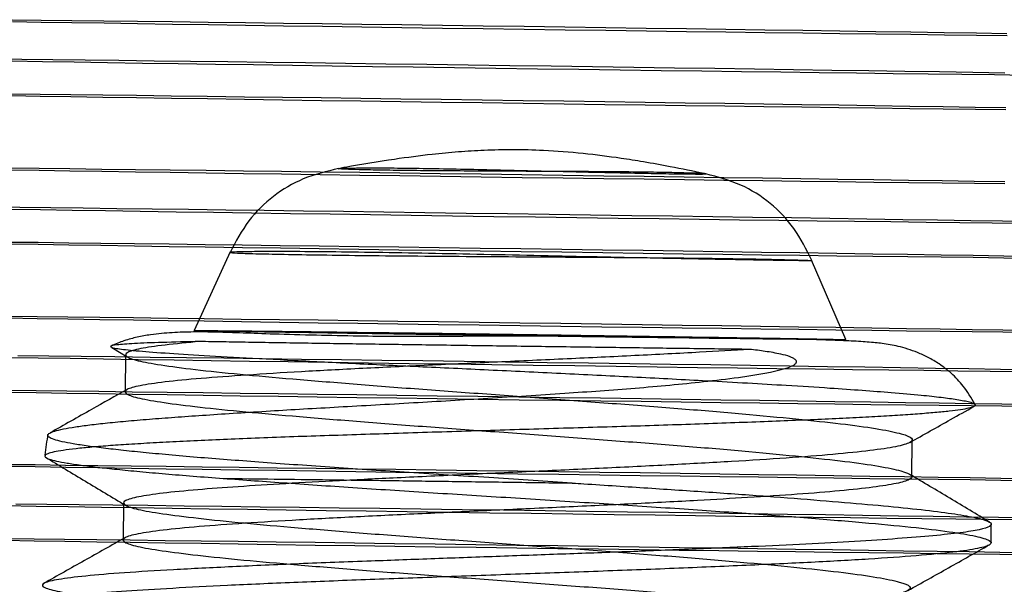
# Model space of a CAD drawing. Header units: millimetres. Extents: x 591 to 936, y 334 to 746.
# Tile 27 of 256: x 860 to 874, y 394 to 402. Entities that reach past the tile are written whole.
import ezdxf

# ---------------------------------------------------------------- set-up
doc = ezdxf.new("R2010")
doc.units = ezdxf.units.MM

msp = doc.modelspace()

# ---------------------------------------------------------------- linework, layer by layer
at = {"color": 7, "linetype": 'Continuous', "lineweight": 25}
for p, q in [((863.299, 398.636), (862.809, 397.575)), ((871.607, 397.453), (871.147, 398.526)), ((861.698, 397.347), (861.908, 397.221)), ((861.886, 397.249), (861.879, 396.749)), ((872.499, 395.602), (872.506, 396.102)), ((861.859, 395.25), (861.852, 394.75)), ((873.57, 394.712), (873.573, 394.962))]:
    msp.add_line(p, q, dxfattribs=at)
at = {"color": 7, "linetype": 'Continuous', "lineweight": 25, "flags": 128}
for points in [[(860.356, 401.77), (860.746, 401.765), (861.159, 401.76), (861.593, 401.755), (862.045, 401.75), (862.515, 401.744), (863.002, 401.737), (863.503, 401.731), (864.016, 401.724), (864.541, 401.718), (865.074, 401.71), (865.615, 401.703), (866.162, 401.696), (866.713, 401.688), (867.265, 401.681), (867.817, 401.673), (868.368, 401.665), (868.914, 401.657), (869.456, 401.65), (869.989, 401.642), (870.514, 401.634), (871.027, 401.627), (871.528, 401.619), (872.015, 401.612), (872.485, 401.605), (872.938, 401.598), (873.371, 401.591), (873.784, 401.584)], [(873.785, 401.553), (873.372, 401.558), (872.939, 401.563), (872.486, 401.569), (872.016, 401.575), (871.529, 401.581), (871.029, 401.588), (870.515, 401.594), (869.991, 401.601), (869.457, 401.608), (868.916, 401.615), (868.369, 401.623), (867.819, 401.63), (867.266, 401.638), (866.714, 401.646), (866.163, 401.653), (865.617, 401.661), (865.076, 401.669), (864.542, 401.677), (864.017, 401.684), (863.504, 401.692), (863.003, 401.699), (862.517, 401.707), (862.046, 401.714), (861.594, 401.721), (861.16, 401.728), (860.747, 401.734), (860.357, 401.741)], [(860.092, 401.243), (860.486, 401.239), (860.903, 401.234), (861.34, 401.228), (861.796, 401.223), (862.271, 401.217), (862.761, 401.211), (863.267, 401.204), (863.785, 401.198), (864.314, 401.191), (864.854, 401.183), (865.401, 401.176), (865.954, 401.169), (866.511, 401.161), (867.071, 401.153), (867.631, 401.146), (868.19, 401.138), (868.746, 401.13), (869.298, 401.122), (869.842, 401.114), (870.378, 401.106), (870.904, 401.099), (871.419, 401.091), (871.919, 401.083), (872.405, 401.076), (872.873, 401.069), (873.323, 401.062), (873.754, 401.055)], [(874.03, 401.019), (873.614, 401.024), (873.176, 401.029), (872.72, 401.035), (872.246, 401.041), (871.755, 401.047), (871.25, 401.053), (870.732, 401.06), (870.202, 401.067), (869.663, 401.074), (869.116, 401.081), (868.563, 401.089), (868.005, 401.096), (867.446, 401.104), (866.885, 401.112), (866.326, 401.12), (865.77, 401.128), (865.219, 401.136), (864.674, 401.143), (864.138, 401.151), (863.612, 401.159), (863.098, 401.167), (862.597, 401.174), (862.112, 401.181), (861.643, 401.189), (861.193, 401.196), (860.763, 401.202), (860.353, 401.209)], [(860.342, 400.77), (860.733, 400.765), (861.145, 400.76), (861.579, 400.755), (862.031, 400.75), (862.502, 400.744), (862.988, 400.738), (863.489, 400.731), (864.002, 400.724), (864.527, 400.718), (865.06, 400.711), (865.602, 400.703), (866.148, 400.696), (866.699, 400.688), (867.251, 400.681), (867.803, 400.673), (868.354, 400.665), (868.901, 400.657), (869.442, 400.65), (869.975, 400.642), (870.5, 400.634), (871.013, 400.627), (871.514, 400.619), (872.001, 400.612), (872.471, 400.605), (872.924, 400.598), (873.357, 400.591), (873.77, 400.584)], [(873.771, 400.553), (873.358, 400.558), (872.925, 400.564), (872.472, 400.569), (872.002, 400.575), (871.515, 400.581), (871.015, 400.588), (870.501, 400.594), (869.977, 400.601), (869.443, 400.608), (868.902, 400.616), (868.355, 400.623), (867.805, 400.63), (867.252, 400.638), (866.7, 400.646), (866.15, 400.654), (865.603, 400.661), (865.062, 400.669), (864.528, 400.677), (864.003, 400.684), (863.49, 400.692), (862.989, 400.7), (862.503, 400.707), (862.032, 400.714), (861.58, 400.721), (861.146, 400.728), (860.733, 400.734), (860.343, 400.741)], [(860.328, 399.77), (860.719, 399.765), (861.131, 399.761), (861.565, 399.755), (862.017, 399.75), (862.488, 399.744), (862.974, 399.738), (863.475, 399.731), (863.988, 399.725), (864.513, 399.718), (865.047, 399.711), (865.588, 399.703), (866.134, 399.696), (866.685, 399.688), (867.237, 399.681), (867.789, 399.673), (868.34, 399.665), (868.887, 399.658), (869.428, 399.65), (869.962, 399.642), (870.486, 399.634), (871, 399.627), (871.5, 399.619), (871.987, 399.612), (872.457, 399.605), (872.91, 399.598), (873.343, 399.591), (873.756, 399.585)], [(873.757, 399.554), (873.344, 399.558), (872.911, 399.564), (872.458, 399.569), (871.988, 399.575), (871.502, 399.581), (871.001, 399.588), (870.487, 399.594), (869.963, 399.601), (869.429, 399.608), (868.888, 399.616), (868.341, 399.623), (867.791, 399.631), (867.238, 399.638), (866.686, 399.646), (866.136, 399.654), (865.589, 399.661), (865.048, 399.669), (864.514, 399.677), (863.99, 399.685), (863.476, 399.692), (862.975, 399.7), (862.489, 399.707), (862.019, 399.714), (861.566, 399.721), (861.132, 399.728), (860.72, 399.734), (860.329, 399.741)], [(860.064, 399.243), (860.459, 399.239), (860.875, 399.234), (861.312, 399.229), (861.769, 399.223), (862.243, 399.217), (862.734, 399.211), (863.239, 399.204), (863.757, 399.198), (864.287, 399.191), (864.826, 399.184), (865.373, 399.176), (865.926, 399.169), (866.483, 399.161), (867.043, 399.154), (867.603, 399.146), (868.163, 399.138), (868.719, 399.13), (869.27, 399.122), (869.815, 399.114), (870.351, 399.107), (870.877, 399.099), (871.391, 399.091), (871.891, 399.084), (872.377, 399.076), (872.845, 399.069), (873.296, 399.062), (873.726, 399.055), (874.135, 399.049)], [(874.002, 399.019), (873.586, 399.024), (873.149, 399.029), (872.692, 399.035), (872.218, 399.041), (871.727, 399.047), (871.222, 399.053), (870.704, 399.06), (870.174, 399.067), (869.635, 399.074), (869.088, 399.082), (868.535, 399.089), (867.978, 399.097), (867.418, 399.104), (866.858, 399.112), (866.298, 399.12), (865.742, 399.128), (865.191, 399.136), (864.646, 399.144), (864.11, 399.151), (863.584, 399.159), (863.07, 399.167), (862.569, 399.174), (862.084, 399.182), (861.616, 399.189), (861.165, 399.196), (860.735, 399.203), (860.326, 399.209)], [(860.314, 398.77), (860.705, 398.766), (861.118, 398.761), (861.551, 398.755), (862.004, 398.75), (862.474, 398.744), (862.96, 398.738), (863.461, 398.731), (863.974, 398.725), (864.499, 398.718), (865.033, 398.711), (865.574, 398.703), (866.121, 398.696), (866.671, 398.689), (867.223, 398.681), (867.776, 398.673), (868.326, 398.665), (868.873, 398.658), (869.414, 398.65), (869.948, 398.642), (870.472, 398.635), (870.986, 398.627), (871.487, 398.619), (871.973, 398.612), (872.443, 398.605), (872.896, 398.598), (873.329, 398.591), (873.742, 398.585), (874.133, 398.578)], [(874.134, 398.549), (873.743, 398.554), (873.33, 398.559), (872.897, 398.564), (872.444, 398.569), (871.974, 398.575), (871.488, 398.581), (870.987, 398.588), (870.473, 398.594), (869.949, 398.601), (869.415, 398.608), (868.874, 398.616), (868.327, 398.623), (867.777, 398.631), (867.225, 398.638), (866.672, 398.646), (866.122, 398.654), (865.575, 398.661), (865.034, 398.669), (864.5, 398.677), (863.976, 398.685), (863.462, 398.692), (862.961, 398.7), (862.475, 398.707), (862.005, 398.714), (861.552, 398.721), (861.119, 398.728), (860.706, 398.735), (860.315, 398.741)], [(860.3, 397.77), (860.691, 397.766), (861.104, 397.761), (861.537, 397.755), (861.99, 397.75), (862.46, 397.744), (862.946, 397.738), (863.447, 397.731), (863.961, 397.725), (864.485, 397.718), (865.019, 397.711), (865.56, 397.704), (866.107, 397.696), (866.657, 397.689), (867.209, 397.681), (867.762, 397.673), (868.312, 397.666), (868.859, 397.658), (869.4, 397.65), (869.934, 397.642), (870.458, 397.635), (870.972, 397.627), (871.473, 397.62), (871.959, 397.612), (872.429, 397.605), (872.882, 397.598), (873.315, 397.591), (873.728, 397.585), (874.119, 397.578)], [(874.12, 397.549), (873.729, 397.554), (873.316, 397.559), (872.883, 397.564), (872.43, 397.569), (871.96, 397.575), (871.474, 397.581), (870.973, 397.588), (870.46, 397.595), (869.935, 397.601), (869.401, 397.609), (868.86, 397.616), (868.313, 397.623), (867.763, 397.631), (867.211, 397.638), (866.658, 397.646), (866.108, 397.654), (865.561, 397.662), (865.02, 397.669), (864.486, 397.677), (863.962, 397.685), (863.448, 397.692), (862.947, 397.7), (862.461, 397.707), (861.991, 397.714), (861.538, 397.721), (861.105, 397.728), (860.692, 397.735), (860.301, 397.741)], [(873.975, 397.019), (873.558, 397.024), (873.121, 397.029), (872.664, 397.035), (872.19, 397.041), (871.7, 397.047), (871.194, 397.054), (870.676, 397.06), (870.147, 397.067), (869.607, 397.074), (869.06, 397.082), (868.507, 397.089), (867.95, 397.097), (867.39, 397.105), (866.83, 397.112), (866.271, 397.12), (865.715, 397.128), (865.163, 397.136), (864.619, 397.144), (864.082, 397.152), (863.556, 397.159), (863.042, 397.167), (862.542, 397.174), (862.056, 397.182), (861.588, 397.189), (861.138, 397.196), (860.707, 397.203), (860.298, 397.209)], [(860.431, 397.239), (860.847, 397.234), (861.284, 397.229), (861.741, 397.223), (862.215, 397.217), (862.706, 397.211), (863.211, 397.205), (863.729, 397.198), (864.259, 397.191), (864.798, 397.184), (865.345, 397.177), (865.898, 397.169), (866.455, 397.161), (867.015, 397.154), (867.576, 397.146), (868.135, 397.138), (868.691, 397.13), (869.242, 397.122), (869.787, 397.115), (870.323, 397.107), (870.849, 397.099), (871.363, 397.091), (871.864, 397.084), (872.349, 397.076), (872.818, 397.069), (873.268, 397.062), (873.698, 397.056), (874.108, 397.049)], [(860.286, 396.77), (860.677, 396.766), (861.09, 396.761), (861.523, 396.756), (861.976, 396.75), (862.446, 396.744), (862.932, 396.738), (863.433, 396.732), (863.947, 396.725), (864.471, 396.718), (865.005, 396.711), (865.546, 396.704), (866.093, 396.696), (866.643, 396.689), (867.196, 396.681), (867.748, 396.673), (868.298, 396.666), (868.845, 396.658), (869.386, 396.65), (869.92, 396.642), (870.444, 396.635), (870.958, 396.627), (871.459, 396.62), (871.945, 396.612), (872.415, 396.605), (872.868, 396.598), (873.302, 396.591), (873.714, 396.585), (874.105, 396.579)], [(874.106, 396.549), (873.715, 396.554), (873.303, 396.559), (872.869, 396.564), (872.417, 396.57), (871.946, 396.575), (871.46, 396.582), (870.959, 396.588), (870.446, 396.595), (869.921, 396.602), (869.387, 396.609), (868.846, 396.616), (868.3, 396.623), (867.749, 396.631), (867.197, 396.638), (866.645, 396.646), (866.094, 396.654), (865.547, 396.662), (865.006, 396.669), (864.472, 396.677), (863.948, 396.685), (863.434, 396.692), (862.934, 396.7), (862.447, 396.707), (861.977, 396.714), (861.524, 396.721), (861.091, 396.728), (860.678, 396.735), (860.287, 396.741)], [(860.272, 395.77), (860.663, 395.766), (861.076, 395.761), (861.509, 395.756), (861.962, 395.75), (862.432, 395.744), (862.919, 395.738), (863.419, 395.732), (863.933, 395.725), (864.457, 395.718), (864.991, 395.711), (865.532, 395.704), (866.079, 395.696), (866.629, 395.689), (867.182, 395.681), (867.734, 395.673), (868.284, 395.666), (868.831, 395.658), (869.372, 395.65), (869.906, 395.642), (870.431, 395.635), (870.944, 395.627), (871.445, 395.62), (871.931, 395.612), (872.402, 395.605), (872.854, 395.598), (873.288, 395.591), (873.701, 395.585), (874.091, 395.579)], [(874.092, 395.549), (873.701, 395.554), (873.289, 395.559), (872.855, 395.564), (872.403, 395.57), (871.932, 395.576), (871.446, 395.582), (870.945, 395.588), (870.432, 395.595), (869.907, 395.602), (869.374, 395.609), (868.832, 395.616), (868.286, 395.623), (867.735, 395.631), (867.183, 395.639), (866.631, 395.646), (866.08, 395.654), (865.533, 395.662), (864.992, 395.67), (864.459, 395.677), (863.934, 395.685), (863.421, 395.693), (862.92, 395.7), (862.433, 395.707), (861.963, 395.715), (861.51, 395.722), (861.077, 395.728), (860.664, 395.735), (860.273, 395.741)], [(873.947, 395.019), (873.53, 395.024), (873.093, 395.03), (872.637, 395.035), (872.162, 395.041), (871.672, 395.047), (871.167, 395.054), (870.648, 395.061), (870.119, 395.068), (869.58, 395.075), (869.033, 395.082), (868.48, 395.089), (867.922, 395.097), (867.362, 395.105), (866.802, 395.113), (866.243, 395.12), (865.687, 395.128), (865.135, 395.136), (864.591, 395.144), (864.055, 395.152), (863.529, 395.16), (863.015, 395.167), (862.514, 395.175), (862.029, 395.182), (861.56, 395.189), (861.11, 395.196), (860.679, 395.203), (860.27, 395.21)], [(860.403, 395.239), (860.82, 395.234), (861.257, 395.229), (861.713, 395.223), (862.187, 395.217), (862.678, 395.211), (863.183, 395.205), (863.702, 395.198), (864.231, 395.191), (864.77, 395.184), (865.317, 395.177), (865.87, 395.169), (866.428, 395.162), (866.987, 395.154), (867.548, 395.146), (868.107, 395.138), (868.663, 395.13), (869.214, 395.123), (869.759, 395.115), (870.295, 395.107), (870.821, 395.099), (871.335, 395.092), (871.836, 395.084), (872.321, 395.077), (872.79, 395.069), (873.24, 395.062), (873.671, 395.056), (874.08, 395.049)], [(860.259, 394.77), (860.649, 394.766), (861.062, 394.761), (861.495, 394.756), (861.948, 394.75), (862.418, 394.744), (862.905, 394.738), (863.405, 394.732), (863.919, 394.725), (864.443, 394.718), (864.977, 394.711), (865.518, 394.704), (866.065, 394.696), (866.615, 394.689), (867.168, 394.681), (867.72, 394.674), (868.271, 394.666), (868.817, 394.658), (869.358, 394.65), (869.892, 394.643), (870.417, 394.635), (870.93, 394.627), (871.431, 394.62), (871.917, 394.613), (872.388, 394.605), (872.84, 394.598), (873.274, 394.592), (873.687, 394.585), (874.077, 394.579)], [(874.078, 394.549), (873.688, 394.554), (873.275, 394.559), (872.841, 394.564), (872.389, 394.57), (871.919, 394.576), (871.432, 394.582), (870.931, 394.588), (870.418, 394.595), (869.893, 394.602), (869.36, 394.609), (868.819, 394.616), (868.272, 394.624), (867.721, 394.631), (867.169, 394.639), (866.617, 394.646), (866.066, 394.654), (865.52, 394.662), (864.978, 394.67), (864.445, 394.677), (863.92, 394.685), (863.407, 394.693), (862.906, 394.7), (862.419, 394.707), (861.949, 394.715), (861.496, 394.722), (861.063, 394.728), (860.65, 394.735), (860.259, 394.741)]]:
    msp.add_lwpolyline(points, dxfattribs=at)
at = {"color": 7, "linetype": 'Continuous', "lineweight": 25}
for points, knots in [([(869.702, 399.693), (869.547, 399.725), (869.273, 399.781), (868.896, 399.849), (868.505, 399.911), (868.055, 399.969), (867.567, 400.007), (867.121, 400.017), (866.739, 400.009), (866.377, 399.987), (865.973, 399.948), (865.463, 399.881), (865.047, 399.812), (864.801, 399.768), (864.776, 399.763)], [0, 0, 0, 0, 0.0959403, 0.1691329, 0.230562, 0.3341974, 0.4429986, 0.5267365, 0.6047427, 0.6749118, 0.745912, 0.8490287, 0.9848365, 1, 1, 1, 1]), ([(864.762, 399.761), (864.6, 399.722), (864.285, 399.647), (863.869, 399.4), (863.525, 399.061), (863.374, 398.776), (863.296, 398.629)], [0, 0, 0, 0, 0.256917, 0.498972, 0.741557, 1, 1, 1, 1]), ([(868.784, 399.714), (868.909, 399.712), (869.157, 399.709), (869.435, 399.702), (869.625, 399.697), (869.723, 399.691), (869.724, 399.688), (869.633, 399.687), (869.453, 399.689), (869.193, 399.692), (868.86, 399.699), (868.468, 399.707), (868.028, 399.717), (867.556, 399.728), (867.067, 399.74), (866.578, 399.751), (866.112, 399.761), (865.687, 399.767), (865.327, 399.771), (865.043, 399.77), (864.853, 399.767), (864.754, 399.762), (864.753, 399.757), (864.844, 399.751), (865.025, 399.745), (865.285, 399.74), (865.619, 399.735), (866.012, 399.731), (866.454, 399.728), (866.926, 399.725), (867.417, 399.723), (867.904, 399.721), (868.374, 399.718), (868.647, 399.715), (868.784, 399.714)], [0, 0, 0, 0, 0.032164, 0.063997, 0.09565, 0.126868, 0.157798, 0.188627, 0.219188, 0.249873, 0.280417, 0.311085, 0.341881, 0.372745, 0.404071, 0.435576, 0.467583, 0.499483, 0.531813, 0.563836, 0.595524, 0.626731, 0.657824, 0.688556, 0.719337, 0.750017, 0.780646, 0.811429, 0.842125, 0.873175, 0.904372, 0.935987, 0.967992, 1, 1, 1, 1]), ([(871.15, 398.519), (871.076, 398.668), (870.933, 398.957), (870.599, 399.306), (870.191, 399.564), (869.879, 399.647), (869.718, 399.69)], [0, 0, 0, 0, 0.258104, 0.500448, 0.742564, 1, 1, 1, 1]), ([(869.658, 398.552), (869.448, 398.554), (869.027, 398.559), (868.301, 398.564), (867.54, 398.57), (866.764, 398.574), (866.008, 398.58), (865.296, 398.586), (864.66, 398.594), (864.121, 398.602), (863.703, 398.611), (863.419, 398.618), (863.283, 398.627), (863.297, 398.633), (863.465, 398.639), (863.775, 398.641), (864.221, 398.641), (864.78, 398.635), (865.433, 398.626), (866.152, 398.613), (866.914, 398.597), (867.687, 398.58), (868.443, 398.564), (869.152, 398.549), (869.787, 398.537), (870.325, 398.527), (870.742, 398.521), (871.026, 398.517), (871.162, 398.518), (871.149, 398.521), (870.983, 398.528), (870.673, 398.535), (870.235, 398.545), (869.851, 398.549), (869.658, 398.552)], [0, 0, 0, 0, 0.0312251, 0.0625644, 0.093848, 0.1250594, 0.156384, 0.1875363, 0.2188597, 0.2500695, 0.2813236, 0.3126372, 0.3438018, 0.3751507, 0.4063431, 0.4376755, 0.4689943, 0.5005118, 0.5315898, 0.5629123, 0.5940563, 0.625384, 0.6564944, 0.6877343, 0.7189239, 0.7500444, 0.781308, 0.8124063, 0.8436934, 0.8748962, 0.9061303, 0.9374509, 0.9686239, 1, 1, 1, 1]), ([(873.35, 396.584), (873.301, 396.667), (873.212, 396.819), (873.042, 396.996), (872.879, 397.122), (872.721, 397.215), (872.574, 397.281), (872.387, 397.347), (872.178, 397.393), (872.003, 397.413), (871.783, 397.429), (871.505, 397.442), (871.167, 397.453), (870.758, 397.462), (870.275, 397.471), (869.739, 397.479), (869.187, 397.487), (868.66, 397.493), (868.171, 397.497), (867.584, 397.5), (866.867, 397.499), (866.139, 397.496), (865.52, 397.493), (864.995, 397.5), (864.425, 397.511), (863.898, 397.526), (863.45, 397.542), (863.121, 397.555), (862.812, 397.558), (862.52, 397.55), (862.263, 397.527), (862.047, 397.489), (861.881, 397.445), (861.754, 397.396), (861.69, 397.365), (861.689, 397.365)], [0, 0, 0, 0, 0.017572, 0.032286, 0.044839, 0.055587, 0.065977, 0.076702, 0.100666, 0.129993, 0.162741, 0.19751, 0.23438, 0.273473, 0.314948, 0.357332, 0.396158, 0.431243, 0.462646, 0.490402, 0.542259, 0.594721, 0.623056, 0.657518, 0.69817, 0.744782, 0.78615, 0.829582, 0.869569, 0.906676, 0.942064, 0.963658, 0.983631, 0.99983, 1, 1, 1, 1]), ([(862.889, 397.427), (862.713, 397.423), (862.356, 397.415), (861.986, 397.4), (861.748, 397.382), (861.659, 397.362), (861.718, 397.338), (861.928, 397.311), (862.286, 397.281), (862.782, 397.248), (863.41, 397.212), (864.151, 397.173), (864.988, 397.131), (865.892, 397.088), (866.849, 397.043), (867.825, 396.996), (868.8, 396.947), (869.621, 396.905), (870.287, 396.868), (870.849, 396.835), (871.368, 396.802), (871.838, 396.77), (872.257, 396.738), (872.615, 396.706), (872.906, 396.675), (873.132, 396.644), (873.273, 396.616), (873.344, 396.591), (873.363, 396.569), (873.339, 396.548), (873.272, 396.527), (873.163, 396.506), (873.012, 396.487), (872.818, 396.468), (872.585, 396.449), (872.313, 396.43), (872.007, 396.411), (871.663, 396.393), (871.287, 396.376), (870.883, 396.36), (870.453, 396.343), (869.995, 396.326), (869.518, 396.309), (869.024, 396.293), (868.517, 396.277), (867.996, 396.262), (867.469, 396.246), (866.941, 396.23), (866.417, 396.214), (865.892, 396.198), (865.376, 396.181), (864.874, 396.165), (864.388, 396.15), (863.917, 396.133), (863.47, 396.115), (863.049, 396.097), (862.658, 396.079), (862.294, 396.061), (861.966, 396.042), (861.676, 396.022), (861.424, 396.002), (861.21, 395.981), (861.039, 395.959), (860.912, 395.937), (860.83, 395.914), (860.791, 395.89), (860.798, 395.866), (860.85, 395.84), (860.947, 395.814), (861.089, 395.787), (861.274, 395.76), (861.5, 395.732), (861.765, 395.703), (862.072, 395.673), (862.417, 395.642), (862.792, 395.611), (863.067, 395.591), (863.204, 395.58)], [0, 0, 0, 0, 0.018707, 0.037751, 0.056446, 0.075466, 0.094501, 0.113869, 0.133154, 0.152769, 0.172544, 0.192669, 0.212641, 0.23296, 0.253238, 0.273868, 0.294483, 0.315465, 0.328401, 0.341478, 0.357398, 0.3705, 0.383746, 0.399874, 0.413158, 0.426443, 0.442709, 0.453335, 0.464052, 0.474844, 0.485808, 0.496566, 0.507399, 0.518347, 0.529452, 0.540274, 0.55117, 0.562182, 0.573352, 0.584243, 0.595209, 0.606292, 0.617534, 0.628493, 0.639529, 0.650684, 0.662, 0.672986, 0.684047, 0.695228, 0.70657, 0.717564, 0.728712, 0.739939, 0.751329, 0.76237, 0.773566, 0.784842, 0.796281, 0.807354, 0.818583, 0.829891, 0.841362, 0.852484, 0.863683, 0.875124, 0.886648, 0.89779, 0.90901, 0.920475, 0.932023, 0.943163, 0.95438, 0.965842, 0.977388, 0.988654, 1, 1, 1, 1]), ([(867.914, 395.518), (867.739, 395.529), (867.387, 395.552), (866.851, 395.587), (866.312, 395.621), (865.781, 395.654), (865.263, 395.689), (864.76, 395.723), (864.268, 395.757), (863.799, 395.791), (863.357, 395.824), (862.944, 395.856), (862.556, 395.889), (862.204, 395.922), (861.889, 395.953), (861.612, 395.985), (861.372, 396.016), (861.175, 396.046), (861.022, 396.076), (860.913, 396.105), (860.847, 396.135), (860.828, 396.164), (860.854, 396.193), (860.923, 396.22), (861.038, 396.247), (861.198, 396.275), (861.398, 396.302), (861.638, 396.33), (861.92, 396.357), (862.239, 396.383), (862.59, 396.409), (862.972, 396.436), (863.388, 396.463), (863.829, 396.491), (864.287, 396.518), (864.761, 396.545), (865.257, 396.573), (865.763, 396.602), (866.271, 396.632), (866.779, 396.663), (867.296, 396.696), (867.803, 396.729), (868.295, 396.763), (868.771, 396.799), (869.238, 396.839), (869.707, 396.887), (870.088, 396.932), (870.384, 396.976), (870.577, 397.011), (870.738, 397.047), (870.852, 397.082), (870.916, 397.115), (870.94, 397.141), (870.944, 397.159), (870.935, 397.177), (870.919, 397.191), (870.892, 397.207), (870.83, 397.233), (870.701, 397.265), (870.521, 397.296), (870.38, 397.313), (870.31, 397.321)], [0, 0, 0, 0, 0.0205254, 0.041194, 0.0623104, 0.0835807, 0.1041061, 0.1247764, 0.1458984, 0.1671745, 0.1876699, 0.2083092, 0.2294017, 0.2506494, 0.2710907, 0.2916738, 0.3127084, 0.3338989, 0.3542938, 0.3748297, 0.395816, 0.4169604, 0.437266, 0.4577109, 0.478601, 0.4996486, 0.5198753, 0.5402428, 0.5610549, 0.5820216, 0.6021637, 0.6224506, 0.6431911, 0.6640879, 0.6839434, 0.7039411, 0.7243864, 0.7449876, 0.7645273, 0.7842103, 0.8043503, 0.8246486, 0.8436092, 0.8627127, 0.8823039, 0.9020796, 0.9240557, 0.9352072, 0.9464198, 0.9547549, 0.9631734, 0.968429, 0.9704359, 0.9724585, 0.9735629, 0.9746745, 0.9756879, 0.9774674, 0.9824645, 0.9911994, 1, 1, 1, 1]), ([(870.31, 397.321), (870.089, 397.308), (869.604, 397.28), (868.77, 397.236), (867.848, 397.193), (866.904, 397.15), (865.97, 397.106), (865.074, 397.064), (864.244, 397.02), (863.507, 396.974), (862.884, 396.929), (862.396, 396.882), (862.058, 396.831), (861.88, 396.781), (861.867, 396.726), (862.02, 396.669), (862.334, 396.612), (862.8, 396.55), (863.403, 396.487), (864.124, 396.423), (864.94, 396.356), (865.826, 396.287), (866.755, 396.22), (867.698, 396.15), (868.624, 396.08), (869.506, 396.012), (870.316, 395.943), (871.028, 395.874), (871.621, 395.81), (872.075, 395.745), (872.377, 395.681), (872.517, 395.622), (872.492, 395.565), (872.312, 395.511), (871.995, 395.461), (871.544, 395.412), (870.972, 395.365), (870.319, 395.323), (869.572, 395.28), (868.743, 395.236), (867.82, 395.193), (866.876, 395.15), (865.942, 395.106), (865.046, 395.064), (864.216, 395.02), (863.479, 394.974), (862.857, 394.93), (862.368, 394.882), (862.03, 394.831), (861.852, 394.781), (861.839, 394.727), (861.992, 394.669), (862.307, 394.612), (862.772, 394.551), (863.375, 394.487), (864.096, 394.423), (864.912, 394.356), (865.799, 394.287), (866.728, 394.22), (867.67, 394.15), (868.597, 394.08), (869.478, 394.012), (870.288, 393.943), (871, 393.875), (871.593, 393.81), (872.047, 393.745), (872.349, 393.682), (872.489, 393.623), (872.464, 393.565), (872.285, 393.511), (871.967, 393.462), (871.516, 393.413), (870.944, 393.365), (870.291, 393.323), (869.545, 393.28), (868.715, 393.236), (867.792, 393.194), (866.848, 393.15), (865.914, 393.106), (865.018, 393.064), (864.189, 393.02), (863.451, 392.975), (862.829, 392.93), (862.341, 392.882), (862.002, 392.831), (861.824, 392.781), (861.811, 392.727), (861.964, 392.669), (862.279, 392.612), (862.745, 392.551), (863.347, 392.487), (864.068, 392.423), (864.884, 392.356), (865.771, 392.288), (866.7, 392.22), (867.642, 392.15), (868.569, 392.08), (869.451, 392.012), (870.26, 391.943), (870.972, 391.875), (871.565, 391.81), (872.02, 391.745), (872.321, 391.682), (872.462, 391.623), (872.437, 391.565), (872.257, 391.511), (871.939, 391.462), (871.488, 391.413), (870.916, 391.365), (870.263, 391.323), (869.517, 391.28), (868.688, 391.237), (867.764, 391.194), (866.82, 391.151), (865.886, 391.106), (864.99, 391.064), (864.161, 391.021), (863.423, 390.975), (862.801, 390.93), (862.313, 390.882), (861.975, 390.832), (861.796, 390.781), (861.783, 390.727), (861.937, 390.67), (862.251, 390.612), (862.717, 390.551), (863.32, 390.487), (864.04, 390.424), (864.857, 390.357), (865.743, 390.288), (866.672, 390.22), (867.615, 390.151), (868.541, 390.08), (869.423, 390.012), (870.233, 389.943), (870.945, 389.875), (871.537, 389.81), (871.992, 389.745), (872.294, 389.682), (872.434, 389.623), (872.409, 389.565), (872.229, 389.511), (871.911, 389.462), (871.461, 389.413), (870.889, 389.366), (870.236, 389.323), (869.489, 389.28), (868.66, 389.237), (867.736, 389.194), (866.793, 389.151), (865.859, 389.107), (864.962, 389.065), (864.134, 389.021), (863.445, 388.979), (863.081, 388.952), (862.922, 388.94)], [0, 0, 0, 0, 0.005589, 0.012251, 0.018851, 0.025478, 0.032139, 0.038737, 0.045366, 0.052027, 0.058622, 0.065255, 0.071915, 0.078508, 0.085144, 0.091803, 0.098394, 0.105032, 0.11169, 0.11828, 0.124921, 0.131578, 0.138167, 0.14481, 0.151465, 0.158053, 0.164699, 0.171352, 0.17794, 0.184587, 0.191239, 0.197826, 0.204476, 0.210747, 0.216956, 0.22322, 0.229496, 0.235709, 0.241298, 0.24796, 0.25456, 0.261187, 0.267848, 0.274445, 0.281075, 0.287736, 0.294331, 0.300964, 0.307624, 0.314217, 0.320853, 0.327511, 0.334103, 0.340741, 0.347399, 0.353989, 0.36063, 0.367286, 0.373875, 0.380519, 0.387174, 0.393762, 0.400407, 0.407061, 0.413648, 0.420296, 0.426948, 0.433535, 0.440185, 0.446456, 0.452665, 0.458928, 0.465205, 0.471417, 0.477007, 0.483669, 0.490269, 0.496895, 0.503557, 0.510154, 0.516784, 0.523445, 0.53004, 0.536673, 0.543333, 0.549926, 0.556561, 0.56322, 0.569812, 0.57645, 0.583108, 0.589698, 0.596339, 0.602995, 0.609584, 0.616227, 0.622882, 0.62947, 0.636116, 0.64277, 0.649357, 0.656005, 0.662657, 0.669244, 0.675894, 0.682165, 0.688373, 0.694637, 0.700914, 0.707126, 0.712716, 0.719378, 0.725977, 0.732604, 0.739266, 0.745863, 0.752493, 0.759153, 0.765749, 0.772381, 0.779041, 0.785634, 0.79227, 0.798929, 0.80552, 0.812159, 0.818816, 0.825406, 0.832047, 0.838704, 0.845293, 0.851936, 0.858591, 0.865179, 0.871825, 0.878478, 0.885066, 0.891714, 0.898365, 0.904953, 0.911602, 0.917873, 0.924082, 0.930346, 0.936622, 0.942835, 0.948424, 0.955086, 0.961686, 0.968313, 0.974974, 0.981572, 0.988201, 0.994862, 1, 1, 1, 1]), ([(862.889, 397.427), (862.723, 397.411), (862.389, 397.381), (862.065, 397.331), (861.886, 397.28), (861.874, 397.226), (862.027, 397.169), (862.341, 397.112), (862.807, 397.05), (863.41, 396.986), (864.131, 396.923), (864.947, 396.856), (865.833, 396.787), (866.762, 396.72), (867.705, 396.65), (868.631, 396.58), (869.513, 396.512), (870.323, 396.443), (871.035, 396.374), (871.628, 396.31), (872.082, 396.245), (872.384, 396.181), (872.524, 396.122), (872.499, 396.064), (872.307, 396.007), (871.956, 395.955), (871.457, 395.904), (870.825, 395.854), (870.079, 395.808), (869.244, 395.762), (868.344, 395.717), (867.408, 395.674), (866.465, 395.631), (865.574, 395.588), (864.76, 395.549), (864.036, 395.509), (863.391, 395.468), (862.827, 395.426), (862.367, 395.381), (862.036, 395.331), (861.859, 395.281), (861.846, 395.226), (861.999, 395.169), (862.314, 395.112), (862.779, 395.051), (863.382, 394.987), (864.103, 394.923), (864.919, 394.856), (865.805, 394.787), (866.734, 394.72), (867.677, 394.65), (868.603, 394.58), (869.485, 394.512), (870.295, 394.443), (871.007, 394.374), (871.6, 394.31), (872.054, 394.245), (872.356, 394.181), (872.496, 394.123), (872.471, 394.064), (872.279, 394.008), (871.929, 393.956), (871.43, 393.904), (870.797, 393.854), (870.052, 393.808), (869.216, 393.762), (868.316, 393.717), (867.38, 393.675), (866.437, 393.631), (865.547, 393.589), (864.733, 393.549), (864.008, 393.509), (863.363, 393.468), (862.799, 393.426), (862.339, 393.381), (862.008, 393.331), (861.831, 393.281), (861.818, 393.227), (861.971, 393.169), (862.286, 393.112), (862.752, 393.051), (863.354, 392.987), (864.075, 392.923), (864.891, 392.856), (865.778, 392.788), (866.707, 392.72), (867.649, 392.65), (868.576, 392.58), (869.458, 392.512), (870.267, 392.443), (870.979, 392.375), (871.572, 392.31), (872.027, 392.245), (872.328, 392.182), (872.469, 392.123), (872.443, 392.064), (872.252, 392.008), (871.901, 391.956), (871.402, 391.904), (870.769, 391.854), (870.024, 391.808), (869.188, 391.762), (868.288, 391.717), (867.352, 391.675), (866.409, 391.631), (865.519, 391.589), (864.705, 391.55), (863.98, 391.509), (863.335, 391.468), (862.771, 391.427), (862.311, 391.381), (861.98, 391.331), (861.803, 391.281), (861.79, 391.227), (861.944, 391.17), (862.258, 391.112), (862.724, 391.051), (863.327, 390.987), (864.047, 390.924), (864.864, 390.857), (865.75, 390.788), (866.679, 390.72), (867.621, 390.651), (868.548, 390.58), (869.43, 390.512), (870.24, 390.443), (870.952, 390.375), (871.544, 390.31), (871.999, 390.245), (872.301, 390.182), (872.441, 390.123), (872.415, 390.064), (872.224, 390.008), (871.873, 389.956), (871.374, 389.904), (870.742, 389.854), (869.996, 389.809), (869.16, 389.762), (868.26, 389.717), (867.324, 389.675), (866.381, 389.631), (865.491, 389.589), (864.677, 389.55), (863.954, 389.51), (863.368, 389.473), (863.057, 389.449), (862.929, 389.44)], [0, 0, 0, 0, 0.006888, 0.013802, 0.020807, 0.027859, 0.034935, 0.041939, 0.048993, 0.056067, 0.06307, 0.070127, 0.0772, 0.084202, 0.091261, 0.098333, 0.105333, 0.112395, 0.119465, 0.126465, 0.133529, 0.140598, 0.147597, 0.154664, 0.16173, 0.168729, 0.175798, 0.182862, 0.189862, 0.196932, 0.203994, 0.210994, 0.218066, 0.225125, 0.231428, 0.237793, 0.244163, 0.250468, 0.257357, 0.26427, 0.271276, 0.278327, 0.285403, 0.292407, 0.299461, 0.306536, 0.313538, 0.320595, 0.327669, 0.33467, 0.341729, 0.348801, 0.355802, 0.362864, 0.369934, 0.376934, 0.383998, 0.391066, 0.398066, 0.405132, 0.412198, 0.419198, 0.426266, 0.43333, 0.44033, 0.4474, 0.454462, 0.461463, 0.468535, 0.475594, 0.481896, 0.488262, 0.494632, 0.500937, 0.507825, 0.514738, 0.521744, 0.528795, 0.535871, 0.542876, 0.54993, 0.557004, 0.564007, 0.571064, 0.578137, 0.585138, 0.592198, 0.59927, 0.60627, 0.613332, 0.620402, 0.627402, 0.634466, 0.641534, 0.648534, 0.6556, 0.662667, 0.669666, 0.676735, 0.683799, 0.690799, 0.697869, 0.704931, 0.711931, 0.719003, 0.726062, 0.732365, 0.73873, 0.7451, 0.751405, 0.758294, 0.765207, 0.772213, 0.779264, 0.78634, 0.793344, 0.800398, 0.807473, 0.814475, 0.821532, 0.828605, 0.835607, 0.842666, 0.849738, 0.856739, 0.863801, 0.870871, 0.877871, 0.884935, 0.892003, 0.899003, 0.906069, 0.913135, 0.920135, 0.927203, 0.934267, 0.941267, 0.948337, 0.955399, 0.9624, 0.969471, 0.976531, 0.982833, 0.989198, 0.995568, 1, 1, 1, 1]), ([(870.31, 397.321), (870.172, 397.323), (869.894, 397.326), (869.333, 397.333), (868.754, 397.341), (868.171, 397.349), (867.726, 397.355), (867.279, 397.361), (866.834, 397.367), (866.385, 397.374), (865.943, 397.38), (865.514, 397.386), (865.097, 397.392), (864.69, 397.398), (864.291, 397.404), (863.906, 397.41), (863.537, 397.416), (863.192, 397.422), (862.991, 397.425), (862.889, 397.427)], [0, 0, 0, 0, 0.059952, 0.120444, 0.226601, 0.280484, 0.335152, 0.3879, 0.441015, 0.495284, 0.549953, 0.602701, 0.655815, 0.710085, 0.764753, 0.822315, 0.880354, 0.939912, 1, 1, 1, 1]), ([(861.907, 396.78), (861.747, 396.69), (861.4, 396.495), (861.053, 396.3), (860.866, 396.195)], [0, 0, 0, 0, 0.460435, 1, 1, 1, 1]), ([(872.475, 396.066), (872.657, 396.169), (872.945, 396.33), (873.232, 396.492), (873.337, 396.55)], [0, 0, 0, 0, 0.635742, 1, 1, 1, 1]), ([(860.837, 396.175), (860.829, 396.13), (860.812, 396.037), (860.802, 395.943), (860.797, 395.894)], [0, 0, 0, 0, 0.482731, 1, 1, 1, 1]), ([(860.805, 395.865), (860.984, 395.757), (861.344, 395.542), (861.703, 395.327), (861.883, 395.219)], [0, 0, 0, 0, 0.500157, 1, 1, 1, 1]), ([(873.553, 394.989), (873.373, 395.097), (873.014, 395.312), (872.655, 395.527), (872.475, 395.634)], [0, 0, 0, 0, 0.500124, 1, 1, 1, 1]), ([(867.919, 395.518), (867.97, 395.514), (868.313, 395.492), (868.939, 395.451), (869.771, 395.396), (870.553, 395.34), (871.273, 395.284), (871.914, 395.23), (872.464, 395.178), (872.914, 395.126), (873.256, 395.074), (873.48, 395.025), (873.585, 394.979), (873.569, 394.933), (873.43, 394.888), (873.172, 394.846), (872.801, 394.806), (872.322, 394.767), (871.744, 394.729), (871.081, 394.694), (870.343, 394.659), (869.543, 394.625), (868.699, 394.591), (867.827, 394.56), (866.942, 394.528), (866.059, 394.496), (865.142, 394.462), (864.214, 394.428), (863.311, 394.388), (862.515, 394.347), (861.845, 394.307), (861.321, 394.263), (860.958, 394.217), (860.764, 394.17), (860.745, 394.12), (860.902, 394.066), (861.23, 394.012), (861.72, 393.955), (862.36, 393.894), (863.131, 393.833), (864.012, 393.77), (864.979, 393.704), (866.006, 393.637), (867.064, 393.571), (868.125, 393.503), (869.158, 393.435), (870.137, 393.369), (871.035, 393.302), (871.825, 393.236), (872.488, 393.173), (873.005, 393.111), (873.361, 393.05), (873.547, 392.994), (873.558, 392.938), (873.393, 392.884), (873.057, 392.835), (872.56, 392.787), (871.913, 392.74), (871.136, 392.697), (870.251, 392.656), (869.279, 392.615), (868.249, 392.576), (867.189, 392.539), (866.127, 392.5), (865.093, 392.462), (864.116, 392.425), (863.239, 392.386), (862.481, 392.347), (861.851, 392.309), (861.349, 392.268), (860.985, 392.225), (860.77, 392.181), (860.708, 392.136), (860.8, 392.086), (861.046, 392.035), (861.437, 391.984), (861.965, 391.928), (862.619, 391.871), (863.38, 391.813), (864.231, 391.753), (865.153, 391.691), (866.122, 391.629), (867.114, 391.566), (868.109, 391.502), (869.078, 391.438), (870, 391.377), (870.854, 391.314), (871.618, 391.251), (872.273, 391.192), (872.804, 391.134), (873.199, 391.076), (873.447, 391.021), (873.542, 390.969), (873.484, 390.917), (873.271, 390.868), (872.911, 390.823), (872.412, 390.778), (871.784, 390.735), (871.044, 390.695), (870.211, 390.656), (869.301, 390.617), (868.339, 390.58), (867.349, 390.546), (866.352, 390.509), (865.373, 390.473), (864.437, 390.439), (863.565, 390.402), (862.777, 390.364), (862.095, 390.327), (861.533, 390.287), (861.104, 390.245), (860.821, 390.201), (860.689, 390.157), (860.711, 390.109), (860.888, 390.059), (861.214, 390.008), (861.681, 389.954), (862.28, 389.897), (862.994, 389.839), (863.807, 389.781), (864.699, 389.719), (865.65, 389.657), (866.601, 389.597), (867.53, 389.538), (868.42, 389.48), (869.281, 389.423), (870.099, 389.368), (870.86, 389.311), (871.548, 389.255), (872.148, 389.201), (872.649, 389.149), (873.043, 389.096), (873.32, 389.045), (873.476, 388.998), (873.507, 388.951), (873.413, 388.905), (873.195, 388.861), (872.859, 388.821), (872.411, 388.78), (871.857, 388.741), (871.211, 388.705), (870.486, 388.67), (869.678, 388.634), (868.8, 388.599), (867.871, 388.565), (866.924, 388.531), (865.979, 388.497), (865.066, 388.463), (864.201, 388.431), (863.402, 388.396), (862.673, 388.361), (862.267, 388.337), (862.065, 388.325)], [0, 0, 0, 0, 0.001053, 0.007135, 0.013157, 0.019216, 0.025311, 0.031383, 0.037402, 0.043473, 0.049568, 0.055628, 0.06165, 0.067731, 0.073823, 0.079869, 0.085901, 0.091989, 0.098076, 0.104107, 0.110154, 0.116247, 0.122327, 0.128348, 0.134409, 0.140505, 0.146575, 0.153801, 0.1611, 0.168396, 0.175622, 0.182912, 0.190215, 0.197445, 0.204724, 0.212032, 0.219272, 0.226536, 0.233847, 0.241102, 0.24835, 0.25566, 0.262931, 0.270166, 0.277472, 0.284757, 0.291983, 0.299284, 0.306579, 0.313804, 0.321096, 0.328398, 0.335626, 0.342908, 0.350215, 0.357452, 0.36472, 0.37203, 0.379282, 0.386534, 0.393844, 0.401112, 0.408349, 0.415657, 0.422938, 0.430166, 0.437469, 0.444308, 0.451081, 0.457912, 0.464764, 0.471557, 0.478358, 0.485212, 0.492036, 0.498812, 0.505656, 0.512501, 0.519277, 0.526099, 0.532954, 0.539757, 0.546548, 0.5534, 0.560231, 0.567004, 0.573843, 0.580692, 0.587474, 0.594288, 0.601143, 0.607955, 0.614738, 0.621587, 0.628425, 0.635198, 0.64203, 0.648883, 0.655672, 0.662476, 0.669331, 0.676153, 0.682929, 0.689775, 0.696618, 0.703393, 0.710218, 0.717072, 0.723872, 0.730666, 0.737519, 0.744348, 0.751121, 0.757962, 0.76481, 0.77159, 0.778406, 0.785261, 0.792071, 0.798856, 0.805706, 0.812543, 0.819315, 0.825465, 0.831635, 0.837766, 0.843866, 0.850027, 0.856193, 0.862304, 0.868422, 0.87459, 0.880747, 0.886844, 0.892981, 0.899152, 0.905297, 0.911391, 0.917542, 0.923712, 0.929841, 0.935943, 0.942104, 0.948616, 0.955064, 0.961538, 0.968056, 0.974546, 0.98087, 0.987256, 0.993655, 1, 1, 1, 1]), ([(863.204, 395.58), (863.485, 395.56), (864.049, 395.519), (865.011, 395.453), (866.03, 395.387), (867.088, 395.321), (868.149, 395.253), (869.183, 395.185), (870.161, 395.119), (871.059, 395.051), (871.85, 394.986), (872.512, 394.923), (873.029, 394.861), (873.385, 394.8), (873.571, 394.743), (873.582, 394.688), (873.417, 394.634), (873.081, 394.585), (872.584, 394.537), (871.937, 394.49), (871.161, 394.447), (870.275, 394.406), (869.303, 394.365), (868.273, 394.326), (867.213, 394.289), (866.151, 394.25), (865.118, 394.212), (864.14, 394.175), (863.263, 394.136), (862.505, 394.097), (861.876, 394.059), (861.373, 394.018), (861.009, 393.975), (860.794, 393.931), (860.732, 393.885), (860.825, 393.836), (861.07, 393.785), (861.461, 393.734), (861.99, 393.678), (862.643, 393.62), (863.404, 393.563), (864.255, 393.503), (865.178, 393.441), (866.146, 393.379), (867.139, 393.316), (868.133, 393.252), (869.102, 393.188), (870.025, 393.126), (870.878, 393.063), (871.642, 393.001), (872.297, 392.942), (872.828, 392.883), (873.223, 392.826), (873.471, 392.771), (873.567, 392.719), (873.508, 392.667), (873.295, 392.618), (872.935, 392.572), (872.436, 392.528), (871.808, 392.484), (871.069, 392.444), (870.235, 392.406), (869.325, 392.367), (868.364, 392.33), (867.373, 392.295), (866.376, 392.259), (865.397, 392.223), (864.461, 392.189), (863.589, 392.152), (862.801, 392.114), (862.119, 392.076), (861.557, 392.037), (861.129, 391.995), (860.846, 391.951), (860.714, 391.907), (860.736, 391.859), (860.912, 391.808), (861.238, 391.758), (861.705, 391.704), (862.304, 391.647), (863.018, 391.589), (863.831, 391.531), (864.724, 391.469), (865.674, 391.407), (866.626, 391.347), (867.555, 391.288), (868.444, 391.23), (869.305, 391.173), (870.123, 391.118), (870.885, 391.061), (871.572, 391.005), (872.172, 390.951), (872.673, 390.899), (873.067, 390.846), (873.344, 390.795), (873.5, 390.748), (873.531, 390.701), (873.437, 390.655), (873.22, 390.611), (872.884, 390.571), (872.435, 390.53), (871.881, 390.491), (871.235, 390.454), (870.51, 390.42), (869.702, 390.384), (868.824, 390.349), (867.895, 390.315), (866.949, 390.281), (866.004, 390.247), (865.09, 390.213), (864.225, 390.181), (863.426, 390.146), (862.697, 390.111), (862.292, 390.087), (862.09, 390.075)], [0, 0, 0, 0, 0.009381, 0.018839, 0.028424, 0.03796, 0.047591, 0.057193, 0.066719, 0.076343, 0.085958, 0.095482, 0.105094, 0.11472, 0.124248, 0.133846, 0.143478, 0.153018, 0.162598, 0.172234, 0.181793, 0.191352, 0.200988, 0.210568, 0.220108, 0.229741, 0.239339, 0.248866, 0.258492, 0.267508, 0.276436, 0.28544, 0.294473, 0.303426, 0.312391, 0.321426, 0.330421, 0.339352, 0.348374, 0.357397, 0.366329, 0.375322, 0.384357, 0.393325, 0.402276, 0.411308, 0.420314, 0.429241, 0.438256, 0.447284, 0.456223, 0.465205, 0.474241, 0.483222, 0.492162, 0.501191, 0.510204, 0.519132, 0.528138, 0.53717, 0.54612, 0.555089, 0.564124, 0.573116, 0.582049, 0.591072, 0.600093, 0.609024, 0.61802, 0.627055, 0.636019, 0.644974, 0.654007, 0.663009, 0.671938, 0.680954, 0.689981, 0.698918, 0.707903, 0.716939, 0.725916, 0.734859, 0.743889, 0.752901, 0.761828, 0.769934, 0.778068, 0.786149, 0.79419, 0.802311, 0.810439, 0.818494, 0.826559, 0.834689, 0.842806, 0.850843, 0.858931, 0.867066, 0.875166, 0.883199, 0.891307, 0.89944, 0.907519, 0.915562, 0.923684, 0.932267, 0.940767, 0.949301, 0.957893, 0.966448, 0.974784, 0.983201, 0.991637, 1, 1, 1, 1]), ([(863.204, 395.58), (863.43, 395.577), (863.88, 395.572), (864.631, 395.562), (865.421, 395.552), (866.241, 395.541), (867.079, 395.53), (867.636, 395.522), (867.914, 395.518)], [0, 0, 0, 0, 0.1666667, 0.3333333, 0.5, 0.6666667, 0.8333333, 1, 1, 1, 1]), ([(861.876, 394.779), (861.694, 394.676), (861.329, 394.471), (860.963, 394.266), (860.781, 394.163)], [0, 0, 0, 0, 0.499846, 1, 1, 1, 1]), ([(872.449, 394.068), (872.632, 394.17), (872.997, 394.375), (873.362, 394.58), (873.545, 394.683)], [0, 0, 0, 0, 0.499862, 1, 1, 1, 1])]:
    msp.add_open_spline(points, degree=3, knots=knots, dxfattribs=at)
msp.add_open_spline([(869.942, 397.468), (870.157, 397.465), (870.588, 397.46), (871.076, 397.455), (871.423, 397.452), (871.607, 397.451), (871.621, 397.453), (871.467, 397.457), (871.147, 397.463), (870.678, 397.472), (870.074, 397.481), (869.361, 397.492), (868.564, 397.504), (867.716, 397.516), (866.848, 397.529), (865.994, 397.54), (865.187, 397.55), (864.457, 397.56), (863.833, 397.567), (863.338, 397.572), (862.993, 397.575), (862.809, 397.576), (862.795, 397.574), (862.95, 397.57), (863.269, 397.564), (863.738, 397.556), (864.342, 397.546), (865.055, 397.535), (865.852, 397.523), (866.7, 397.511), (867.568, 397.499), (868.421, 397.487), (869.234, 397.477), (869.706, 397.471), (869.942, 397.468)], degree=3, dxfattribs=at)

doc.saveas('drawing.dxf')
